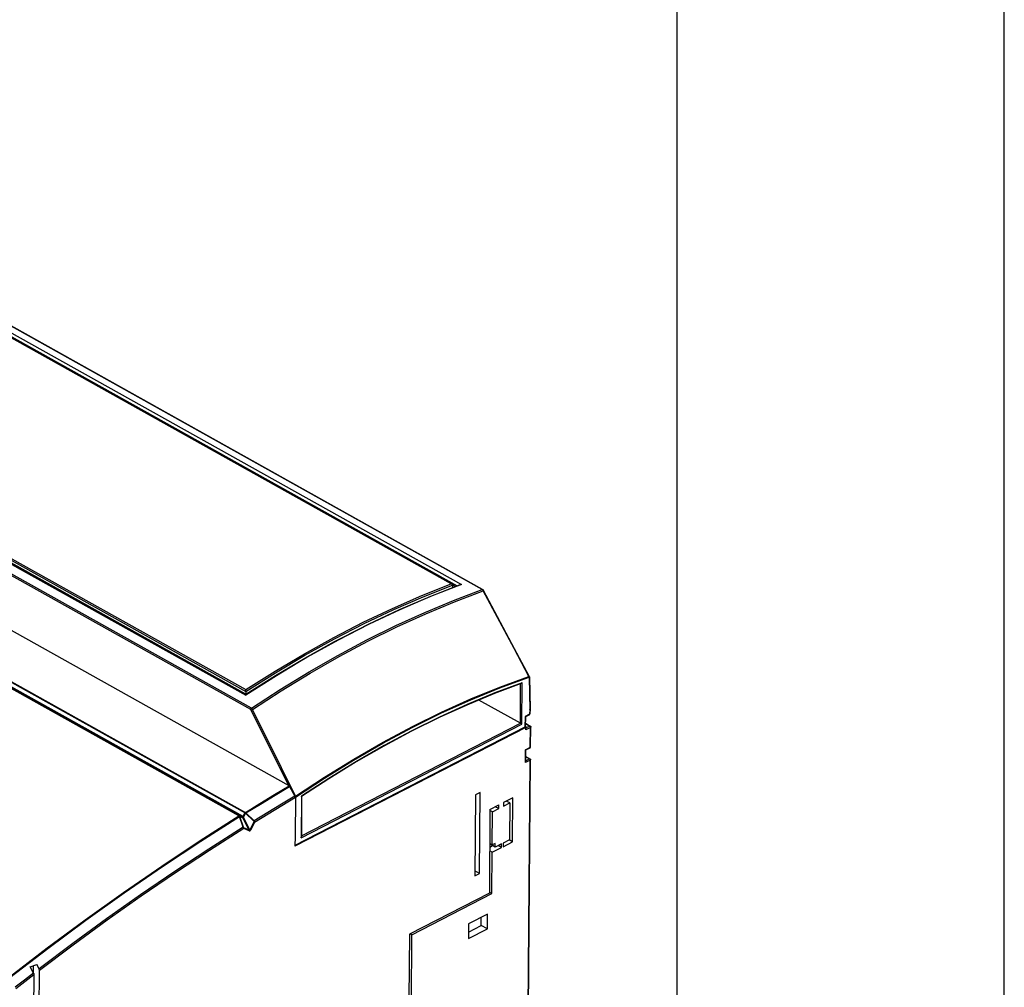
# Model space of a CAD drawing. Extents: x 0 to 420, y 0 to 297.
# Tile 34 of 35: x 375 to 420, y 108 to 153. Entities that reach past the tile are written whole.
import ezdxf

# ---------------------------------------------------------------- set-up
doc = ezdxf.new("R2010")
doc.units = 0
doc.header["$LTSCALE"] = 23.1
doc.layers.get('0').update_dxf_attribs({"linetype": 'CONTINUOUS'})

msp = doc.modelspace()

# ---------------------------------------------------------------- linework, layer by layer
at = {"color": 7, "linetype": 'CONTINUOUS'}
for p, q in [((420, 0), (420, 297)), ((405, 12.5), (405, 284.5)), ((396.084, 126.599), (349.521, 152.621)), ((339.315, 147.427), (385.222, 121.771)), ((387.211, 117.598), (338.864, 144.618)), ((394.683, 126.842), (367.226, 142.187)), ((385.229, 121.801), (357.742, 137.161)), ((393.678, 126.287), (395.054, 126.824)), ((394.709, 126.804), (394.708, 126.689)), ((394.836, 126.739), (394.709, 126.809)), ((398.226, 122.603), (398.261, 121.112)), ((385.23, 121.928), (385.229, 121.801)), ((397.813, 120.474), (395.913, 121.536)), ((398.261, 121.112), (398.254, 120.905)), ((398.261, 121.112), (398.261, 121.112)), ((398.044, 120.769), (398.041, 120.313)), ((398.227, 120.863), (398.044, 120.769)), ((398.227, 120.863), (398.235, 120.868)), ((398.253, 120.902), (398.254, 120.905)), ((398.06, 120.275), (387.48, 114.833)), ((398.025, 120.294), (387.481, 114.87)), ((398.061, 120.312), (398.041, 120.324)), ((398.042, 120.468), (398.264, 120.344)), ((398.075, 120.219), (398.075, 120.294)), ((398.283, 119.388), (398.29, 120.3)), ((398.064, 118.717), (398.068, 119.247)), ((398.067, 119.247), (398.256, 119.344)), ((398.283, 119.381), (398.283, 119.388)), ((398.005, 82.298), (398.279, 118.797)), ((398.065, 118.946), (398.253, 118.841)), ((387.236, 117.572), (387.481, 117.132)), ((387.501, 117.061), (387.488, 115.279)), ((387.787, 117.115), (387.773, 115.272)), ((395.752, 117.186), (395.724, 113.472)), ((395.968, 117.296), (395.752, 117.186)), ((395.94, 113.583), (395.968, 117.296)), ((397.468, 117.059), (397.037, 116.838)), ((397.187, 116.893), (397.187, 116.915)), ((397.453, 115.034), (397.468, 117.059)), ((396.421, 116.521), (396.392, 112.687)), ((396.421, 116.521), (396.822, 116.727)), ((396.533, 116.41), (396.421, 116.473)), ((396.533, 116.41), (396.82, 116.558)), ((396.82, 116.558), (396.664, 116.646)), ((396.82, 116.558), (396.822, 116.727)), ((397.037, 116.838), (397.036, 116.669)), ((397.036, 116.669), (397.323, 116.817)), ((397.323, 116.817), (397.166, 116.904)), ((397.323, 116.817), (397.311, 115.129)), ((396.522, 114.891), (396.533, 116.41)), ((387.488, 115.279), (387.48, 114.833)), ((397.311, 115.129), (397.023, 114.981)), ((397.453, 115.034), (397.296, 115.121)), ((396.408, 114.795), (396.543, 114.864)), ((396.522, 114.891), (396.409, 114.954)), ((396.664, 114.796), (396.409, 114.939)), ((396.519, 114.554), (396.95, 114.775)), ((396.665, 114.965), (396.522, 114.891)), ((396.664, 114.796), (396.665, 114.965)), ((396.951, 114.944), (396.664, 114.796)), ((396.95, 114.775), (396.793, 114.863)), ((396.95, 114.775), (396.951, 114.944)), ((397.022, 114.812), (397.453, 115.034)), ((397.023, 114.981), (397.022, 114.812)), ((396.519, 114.554), (396.407, 114.616)), ((396.505, 112.661), (396.519, 114.554)), ((395.724, 113.472), (395.94, 113.583)), ((395.94, 113.583), (395.726, 113.702)), ((396.392, 112.687), (392.727, 110.802)), ((392.84, 110.776), (396.505, 112.661)), ((396.505, 112.661), (396.393, 112.724)), ((396.305, 111.718), (395.443, 111.274)), ((396.021, 111.198), (396.024, 111.573)), ((396.3, 111.042), (396.305, 111.718)), ((395.443, 111.274), (395.438, 110.599)), ((395.44, 110.899), (396.021, 111.198)), ((396.3, 111.042), (396.021, 111.198)), ((392.727, 110.802), (392.705, 107.846)), ((392.84, 110.776), (392.761, 110.82)), ((392.816, 107.663), (392.84, 110.776)), ((395.438, 110.599), (396.3, 111.042)), ((375.335, 109.303), (375.641, 109.405)), ((375.492, 109.017), (375.335, 109.303)), ((375.487, 109.027), (375.489, 109.354)), ((375.747, 109.212), (375.641, 109.405)), ((375.512, 108.944), (375.473, 103.729)), ((375.727, 103.859), (375.767, 109.139))]:
    msp.add_line(p, q, dxfattribs=at)
at = {"color": 9, "linetype": 'CONTINUOUS'}
for p, q in [((396.065, 126.6), (349.501, 152.622)), ((349.093, 152.377), (394.915, 126.769)), ((349.174, 152.503), (395.108, 126.832)), ((385.482, 121.157), (338.919, 147.178)), ((339.286, 147.423), (385.22, 121.753)), ((385.45, 121.099), (338.887, 147.121)), ((384.908, 116.22), (336.56, 143.24)), ((384.929, 116.224), (336.581, 143.243)), ((385.058, 116.167), (336.669, 143.209)), ((385.099, 116.192), (336.709, 143.235)), ((336.837, 143.38), (385.191, 116.357)), ((336.857, 143.402), (385.205, 116.383)), ((394.643, 126.854), (367.226, 142.176)), ((357.744, 137.294), (385.229, 121.933)), ((357.81, 137.333), (385.227, 122.011)), ((386.629, 122.651), (385.22, 121.753)), ((397.883, 120.431), (397.898, 122.33)), ((398.211, 122.583), (398.246, 121.093)), ((397.813, 120.474), (397.827, 122.283)), ((385.476, 121.07), (385.49, 121.077)), ((387.196, 117.607), (385.476, 121.07)), ((385.49, 121.077), (385.535, 121.099)), ((398.246, 121.093), (398.238, 120.888)), ((398.029, 120.78), (398.025, 120.294)), ((398.238, 120.888), (398.029, 120.78)), ((398.227, 120.863), (398.228, 120.864)), ((387.757, 115.223), (397.883, 120.431)), ((387.773, 115.31), (397.813, 120.474)), ((398.042, 120.453), (398.24, 120.342)), ((398.275, 120.281), (398.059, 120.17)), ((398.059, 120.17), (398.06, 120.275)), ((398.24, 120.342), (398.075, 120.257)), ((398.268, 119.369), (398.275, 120.281)), ((398.048, 118.668), (398.053, 119.258)), ((398.053, 119.258), (398.268, 119.369)), ((397.99, 82.28), (398.264, 118.778)), ((398.264, 118.778), (398.048, 118.668)), ((398.229, 118.84), (398.064, 118.755)), ((398.065, 118.932), (398.229, 118.84)), ((389.033, 117.945), (387.772, 117.122)), ((387.772, 117.122), (387.757, 115.223)), ((384.929, 116.224), (385.058, 116.167)), ((385.098, 115.704), (384.932, 116.194)), ((384.947, 116.197), (385.091, 116.133)), ((385.113, 115.706), (384.947, 116.197)), ((385.387, 115.565), (385.091, 116.133)), ((385.099, 116.192), (385.185, 116.36)), ((385.119, 116.152), (385.217, 116.342)), ((385.416, 115.583), (385.119, 116.152)), ((385.191, 116.357), (385.203, 116.35)), ((385.203, 116.35), (385.217, 116.342)), ((385.217, 116.342), (385.593, 115.983)), ((385.231, 116.358), (385.607, 115.999)), ((385.382, 115.535), (385.136, 115.644)), ((385.387, 115.565), (385.141, 115.673)), ((385.596, 115.934), (385.416, 115.583)), ((385.62, 115.923), (385.439, 115.572))]:
    msp.add_line(p, q, dxfattribs=at)
for points in [[(385.227, 122.011), (386.569, 122.859), (387.915, 123.657), (389.263, 124.404), (390.612, 125.097), (391.959, 125.737), (393.303, 126.323), (394.643, 126.854)], [(385.23, 121.928), (386.581, 122.784), (387.936, 123.588), (389.293, 124.34), (390.651, 125.038), (392.007, 125.682), (393.361, 126.271), (394.709, 126.804)], [(385.482, 121.157), (386.801, 122.014), (388.124, 122.822), (389.45, 123.581), (390.776, 124.289), (392.102, 124.945), (393.427, 125.55), (394.748, 126.101), (396.065, 126.6)], [(385.535, 121.099), (386.854, 121.956), (388.177, 122.765), (389.502, 123.523), (390.828, 124.231), (392.154, 124.887), (393.479, 125.492), (394.799, 126.043), (396.115, 126.541)], [(395.108, 126.832), (393.701, 126.284), (392.289, 125.676), (390.875, 125.007), (389.459, 124.28), (388.043, 123.494), (386.629, 122.651)], [(396.065, 126.6), (396.071, 126.601), (396.078, 126.601), (396.084, 126.599)], [(396.084, 126.585), (396.074, 126.593), (396.065, 126.6)], [(396.115, 126.541), (396.109, 126.553), (396.101, 126.565), (396.093, 126.576), (396.084, 126.585)], [(396.115, 126.541), (396.122, 126.544), (396.126, 126.547), (396.129, 126.549), (396.13, 126.55)], [(398.205, 122.617), (397.523, 123.898), (396.115, 126.541)], [(387.5, 117.08), (388.828, 117.957), (390.168, 118.786), (391.511, 119.56), (392.856, 120.278), (394.2, 120.941), (395.542, 121.547), (396.879, 122.094), (398.211, 122.583)], [(387.509, 117.125), (388.84, 118.003), (390.178, 118.829), (391.519, 119.601), (392.861, 120.318), (394.202, 120.979), (395.542, 121.583), (396.877, 122.129), (398.205, 122.617)], [(397.898, 122.33), (396.639, 121.858), (395.375, 121.333), (394.107, 120.756), (392.838, 120.128), (391.567, 119.449), (390.299, 118.722), (389.033, 117.945)], [(398.205, 122.617), (398.212, 122.62), (398.216, 122.623), (398.219, 122.625), (398.22, 122.626)], [(398.205, 122.617), (398.208, 122.608), (398.21, 122.6), (398.211, 122.591), (398.211, 122.583)], [(398.211, 122.583), (398.214, 122.585), (398.217, 122.587), (398.22, 122.59), (398.223, 122.594), (398.225, 122.598), (398.226, 122.603), (398.226, 122.603)], [(385.45, 121.099), (385.451, 121.108), (385.453, 121.117), (385.457, 121.127), (385.462, 121.136), (385.468, 121.144), (385.475, 121.151), (385.482, 121.157)], [(385.476, 121.07), (385.473, 121.076), (385.469, 121.082), (385.464, 121.087), (385.46, 121.092), (385.455, 121.096), (385.45, 121.099)], [(385.535, 121.099), (385.528, 121.111), (385.52, 121.123), (385.511, 121.133), (385.501, 121.142), (385.492, 121.15), (385.482, 121.157)], [(387.509, 117.125), (386.864, 118.423), (385.535, 121.099)], [(398.228, 120.864), (398.232, 120.868), (398.236, 120.873), (398.238, 120.88), (398.238, 120.888)], [(398.238, 120.888), (398.245, 120.892), (398.25, 120.896), (398.253, 120.901), (398.254, 120.905)], [(398.24, 120.342), (398.247, 120.345), (398.254, 120.346), (398.26, 120.345), (398.264, 120.344)], [(398.275, 120.281), (398.274, 120.289), (398.272, 120.298), (398.269, 120.307), (398.265, 120.316), (398.26, 120.324), (398.254, 120.332), (398.247, 120.338), (398.24, 120.342)], [(398.29, 120.3), (398.289, 120.294), (398.286, 120.289), (398.281, 120.285), (398.275, 120.281)], [(398.256, 119.344), (398.258, 119.345), (398.262, 119.349), (398.265, 119.354), (398.267, 119.361), (398.268, 119.369)], [(398.268, 119.369), (398.274, 119.373), (398.279, 119.378), (398.282, 119.383), (398.283, 119.388)], [(398.229, 118.84), (398.236, 118.843), (398.243, 118.844), (398.249, 118.843), (398.253, 118.841)], [(398.264, 118.778), (398.263, 118.787), (398.261, 118.796), (398.258, 118.805), (398.254, 118.814), (398.248, 118.822), (398.242, 118.829), (398.236, 118.835), (398.229, 118.84)], [(398.279, 118.797), (398.278, 118.792), (398.275, 118.787), (398.27, 118.782), (398.264, 118.778)], [(385.205, 116.383), (385.873, 116.794), (386.542, 117.199), (387.211, 117.598)], [(385.231, 116.358), (385.899, 116.769), (386.567, 117.173), (387.236, 117.572)], [(387.481, 117.132), (386.856, 116.76), (386.232, 116.382), (385.607, 115.999)], [(387.501, 117.061), (386.874, 116.687), (386.247, 116.308), (385.62, 115.923)], [(374.381, 108.839), (376.12, 110.171), (377.866, 111.463), (379.619, 112.715), (381.378, 113.926), (383.141, 115.094), (384.908, 116.22)], [(374.408, 108.814), (376.146, 110.146), (377.892, 111.438), (379.645, 112.69), (381.403, 113.9), (383.166, 115.068), (384.932, 116.194)], [(384.908, 116.22), (384.913, 116.223), (384.919, 116.225), (384.924, 116.225), (384.929, 116.224)], [(384.932, 116.194), (384.928, 116.201), (384.924, 116.207), (384.919, 116.212), (384.913, 116.217), (384.908, 116.22)], [(384.947, 116.197), (384.945, 116.204), (384.942, 116.21), (384.938, 116.215), (384.934, 116.22), (384.929, 116.224)], [(384.932, 116.194), (384.938, 116.195), (384.943, 116.196), (384.947, 116.197)], [(385.099, 116.192), (385.094, 116.185), (385.088, 116.178), (385.082, 116.172), (385.076, 116.168), (385.069, 116.166), (385.063, 116.165), (385.058, 116.167)], [(385.091, 116.133), (385.085, 116.141), (385.08, 116.147), (385.075, 116.153), (385.07, 116.158), (385.065, 116.161), (385.062, 116.164), (385.058, 116.167)], [(385.119, 116.152), (385.112, 116.148), (385.105, 116.144), (385.099, 116.14), (385.094, 116.136), (385.091, 116.133)], [(385.119, 116.152), (385.117, 116.161), (385.114, 116.169), (385.112, 116.176), (385.108, 116.182), (385.105, 116.187), (385.102, 116.19), (385.099, 116.192)], [(385.205, 116.383), (385.199, 116.379), (385.194, 116.373), (385.189, 116.367), (385.185, 116.36)], [(385.205, 116.383), (385.21, 116.379), (385.216, 116.375), (385.221, 116.37), (385.226, 116.364), (385.231, 116.358)], [(385.231, 116.358), (385.227, 116.353), (385.222, 116.347), (385.217, 116.342)], [(385.098, 115.704), (383.53, 114.705), (381.965, 113.672), (380.403, 112.605), (378.846, 111.506), (377.294, 110.375), (375.747, 109.212)], [(385.136, 115.644), (383.565, 114.643), (381.997, 113.608), (380.432, 112.54), (378.872, 111.438), (377.316, 110.305), (375.767, 109.139)], [(385.098, 115.704), (385.104, 115.705), (385.109, 115.706), (385.113, 115.706)], [(385.136, 115.644), (385.129, 115.651), (385.123, 115.659), (385.117, 115.668), (385.112, 115.677), (385.107, 115.685), (385.103, 115.694), (385.098, 115.704)], [(385.141, 115.673), (385.135, 115.677), (385.13, 115.681), (385.125, 115.685), (385.121, 115.69), (385.118, 115.695), (385.115, 115.7), (385.113, 115.706)], [(385.136, 115.644), (385.139, 115.651), (385.141, 115.659), (385.141, 115.666), (385.141, 115.673)], [(385.382, 115.535), (385.388, 115.533), (385.395, 115.533), (385.401, 115.534), (385.406, 115.536), (385.412, 115.539), (385.417, 115.542), (385.423, 115.547), (385.428, 115.554), (385.434, 115.562), (385.439, 115.572)], [(385.382, 115.535), (385.385, 115.543), (385.387, 115.55), (385.388, 115.558), (385.387, 115.565)], [(385.387, 115.565), (385.391, 115.561), (385.396, 115.559), (385.399, 115.558), (385.402, 115.559), (385.405, 115.56), (385.408, 115.562), (385.41, 115.565), (385.412, 115.57), (385.414, 115.576), (385.416, 115.583)], [(385.416, 115.583), (385.422, 115.58), (385.429, 115.577), (385.434, 115.574), (385.439, 115.572)], [(385.607, 115.999), (385.603, 115.993), (385.598, 115.988), (385.593, 115.983)], [(385.593, 115.983), (385.597, 115.978), (385.6, 115.972), (385.602, 115.966), (385.603, 115.959), (385.602, 115.952), (385.6, 115.943), (385.596, 115.934)], [(385.62, 115.923), (385.615, 115.925), (385.609, 115.928), (385.603, 115.931), (385.596, 115.934)], [(385.607, 115.999), (385.614, 115.99), (385.618, 115.981), (385.622, 115.971), (385.624, 115.96), (385.625, 115.949), (385.623, 115.936), (385.62, 115.923)], [(375.492, 109.017), (375.073, 108.693), (374.654, 108.368)], [(375.512, 108.944), (375.098, 108.625), (374.685, 108.304)]]:
    msp.add_lwpolyline(points, dxfattribs=at)
at = {"color": 7, "linetype": 'CONTINUOUS'}
for points in [[(394.683, 126.842), (394.677, 126.845), (394.669, 126.848), (394.66, 126.851), (394.652, 126.853), (394.643, 126.854)], [(394.709, 126.809), (394.707, 126.817), (394.703, 126.824), (394.698, 126.831), (394.692, 126.836), (394.685, 126.841), (394.683, 126.842)], [(394.709, 126.809), (394.709, 126.807), (394.709, 126.805), (394.709, 126.804)], [(395.108, 126.832), (395.085, 126.831), (395.065, 126.827), (395.054, 126.824)], [(396.13, 126.55), (396.129, 126.552), (396.12, 126.566), (396.11, 126.579), (396.098, 126.59), (396.084, 126.599)], [(398.22, 122.626), (397.548, 123.888), (396.13, 126.55)], [(385.222, 121.771), (386.606, 122.654), (388.02, 123.497), (389.435, 124.282), (390.852, 125.01), (392.267, 125.678), (393.678, 126.287)], [(385.229, 121.801), (386.58, 122.657), (387.935, 123.461), (389.292, 124.213), (390.65, 124.911), (390.784, 124.975)], [(397.898, 122.33), (397.893, 122.324), (397.888, 122.317), (397.882, 122.311), (397.876, 122.306), (397.869, 122.301), (397.862, 122.297), (397.855, 122.294)], [(398.226, 122.603), (398.225, 122.612), (398.222, 122.621), (398.22, 122.626)], [(385.229, 121.933), (385.229, 121.942), (385.228, 121.951), (385.228, 121.96), (385.227, 121.968), (385.227, 121.977), (385.227, 121.985), (385.227, 121.992), (385.227, 121.999), (385.227, 122.005), (385.227, 122.011)], [(385.23, 121.928), (385.23, 121.93), (385.23, 121.931), (385.229, 121.933)], [(397.855, 122.294), (396.622, 121.83), (395.359, 121.306), (394.093, 120.73), (392.826, 120.103), (391.557, 119.425), (390.29, 118.699), (389.026, 117.923), (387.787, 117.115)], [(385.222, 121.771), (385.222, 121.771), (385.221, 121.77), (385.221, 121.768), (385.22, 121.765), (385.22, 121.762), (385.22, 121.757), (385.22, 121.753)], [(398.246, 121.093), (398.252, 121.097), (398.257, 121.101), (398.26, 121.106), (398.261, 121.112)], [(398.029, 120.78), (398.033, 120.777), (398.037, 120.775), (398.039, 120.773), (398.042, 120.771), (398.043, 120.77), (398.044, 120.769), (398.044, 120.769)], [(398.235, 120.868), (398.242, 120.875), (398.247, 120.883), (398.251, 120.892), (398.253, 120.902)], [(397.883, 120.431), (397.879, 120.434), (397.874, 120.437), (397.868, 120.441), (397.862, 120.445), (397.856, 120.449), (397.849, 120.453), (397.842, 120.457), (397.835, 120.462), (397.827, 120.466), (397.82, 120.47), (397.813, 120.474)], [(398.041, 120.313), (398.04, 120.308), (398.037, 120.303), (398.032, 120.298), (398.025, 120.294)], [(398.075, 120.219), (398.075, 120.217), (398.074, 120.209), (398.072, 120.201), (398.07, 120.193), (398.067, 120.185), (398.063, 120.177), (398.059, 120.17)], [(398.06, 120.275), (398.067, 120.279), (398.071, 120.283), (398.074, 120.288), (398.075, 120.294)], [(398.075, 120.294), (398.075, 120.299), (398.072, 120.304), (398.067, 120.308), (398.061, 120.312)], [(398.264, 120.344), (398.271, 120.34), (398.278, 120.333), (398.283, 120.325), (398.288, 120.316), (398.29, 120.306), (398.29, 120.3)], [(398.068, 119.247), (398.068, 119.247), (398.067, 119.248), (398.065, 119.249), (398.063, 119.251), (398.06, 119.253), (398.057, 119.256), (398.053, 119.258)], [(398.256, 119.344), (398.263, 119.348), (398.27, 119.355), (398.276, 119.363), (398.28, 119.371), (398.283, 119.381)], [(398.253, 118.841), (398.26, 118.837), (398.267, 118.831), (398.272, 118.823), (398.276, 118.814), (398.278, 118.804), (398.279, 118.797)], [(398.064, 118.717), (398.064, 118.715), (398.063, 118.707), (398.061, 118.699), (398.059, 118.69), (398.056, 118.683), (398.052, 118.675), (398.048, 118.668)], [(387.211, 117.598), (387.217, 117.595), (387.222, 117.59), (387.227, 117.585), (387.232, 117.579), (387.236, 117.572)], [(387.481, 117.132), (387.487, 117.121), (387.492, 117.109), (387.496, 117.097), (387.499, 117.084), (387.501, 117.073), (387.501, 117.061)], [(387.509, 117.125), (387.505, 117.109), (387.5, 117.093), (387.498, 117.088)], [(387.787, 117.115), (387.786, 117.115), (387.785, 117.115), (387.782, 117.117), (387.779, 117.118), (387.776, 117.12), (387.772, 117.122)], [(387.757, 115.223), (387.761, 115.23), (387.765, 115.238), (387.768, 115.246), (387.77, 115.254), (387.772, 115.262), (387.773, 115.27), (387.773, 115.272)], [(375.492, 109.017), (375.498, 109.005), (375.503, 108.993), (375.507, 108.98), (375.51, 108.968), (375.512, 108.956), (375.512, 108.944)], [(375.767, 109.139), (375.766, 109.151), (375.765, 109.163), (375.762, 109.175), (375.758, 109.188), (375.753, 109.2), (375.747, 109.212)]]:
    msp.add_lwpolyline(points, dxfattribs=at)

doc.saveas('drawing.dxf')
